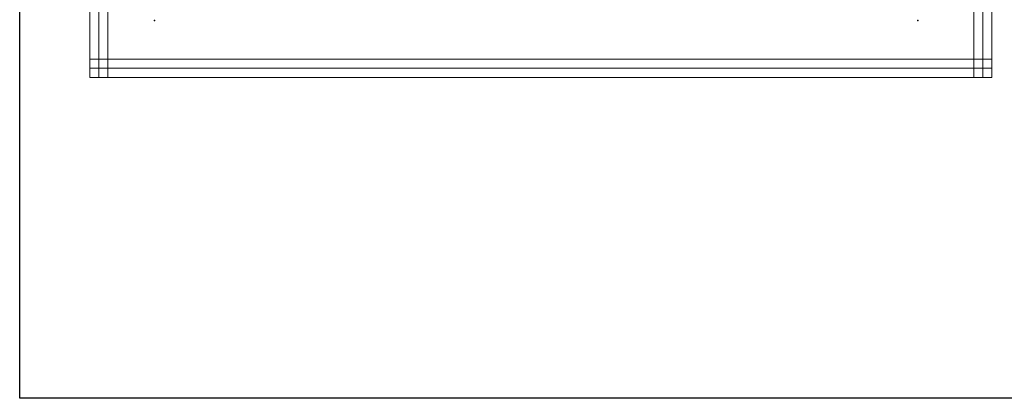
# Model space of a CAD drawing. Extents: x -74 to 2493, y 2827 to 3927.
# Tile 1 of 13: x -74 to 467, y 2827 to 3036. Entities that reach past the tile are written whole.
import ezdxf

# ---------------------------------------------------------------- set-up
doc = ezdxf.new("R2010")
doc.units = 0
doc.header["$MEASUREMENT"] = 0
for name, color, linetype in [('__Bílá', 7, 'CONTINUOUS'), ('__Vínová 220', 220, 'CONTINUOUS'), ('__Zelená', 3, 'CONTINUOUS')]:
    doc.layers.add(name, color=color, linetype=linetype)

msp = doc.modelspace()

# ---------------------------------------------------------------- linework, layer by layer
at = {"layer": '__Bílá'}
for p in [(0, 3035), (420, 3035)]:
    msp.add_point(p, dxfattribs=at)
at = {"layer": '__Vínová 220', "lineweight": 0}
for p, q in [((-35.71, 3003.74), (-35.71, 3369.82)), ((-30.71, 3003.74), (-30.71, 3369.82)), ((-25.71, 3003.74), (-25.71, 3369.82)), ((450.69, 3003.74), (450.69, 3369.82)), ((455.69, 3003.74), (455.69, 3369.82)), ((460.69, 3003.74), (460.69, 3369.82)), ((-35.71, 3013.74), (-35.71, 3008.74)), ((-35.71, 3013.74), (460.69, 3013.74)), ((460.69, 3013.74), (460.69, 3008.74)), ((-35.71, 3003.74), (-35.71, 3008.74)), ((-35.71, 3008.74), (460.69, 3008.74)), ((460.69, 3003.74), (460.69, 3008.74)), ((-35.71, 3003.74), (460.69, 3003.74)), ((-35.71, 3003.74), (-30.71, 3003.74)), ((-25.71, 3003.74), (-30.71, 3003.74)), ((450.69, 3003.74), (455.69, 3003.74)), ((460.69, 3003.74), (455.69, 3003.74))]:
    msp.add_line(p, q, dxfattribs=at)
at = {"layer": '__Zelená'}
msp.add_lwpolyline([(-74.24, 3927.04), (2493.5, 3927.04), (2493.5, 2827.04), (-74.24, 2827.04)], close=True, dxfattribs=at)

doc.saveas('drawing.dxf')
